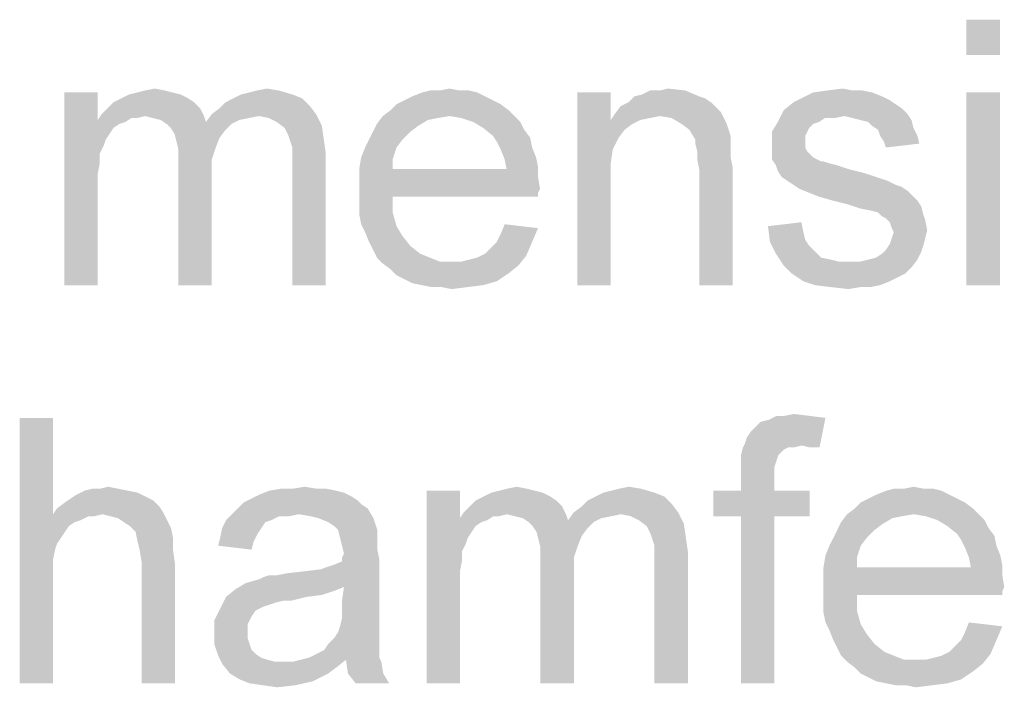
# Paper-space layout '61767N-2-A-2_1_1' of a CAD drawing. Header units: millimetres. Extents: x 0 to 594, y 1 to 420.
# Tile 176 of 222: x 490.38 to 495.95, y 53.08 to 56.85. Entities that reach past the tile are written whole.
import ezdxf

# ---------------------------------------------------------------- set-up
doc = ezdxf.new("R2010")
doc.units = ezdxf.units.MM
doc.header["$LTSCALE"] = 32.67
doc.layers.add('DETAIL', color=7, linetype='CONTINUOUS')

psp = doc.layouts.new('61767N-2-A-2_1_1')

# ---------------------------------------------------------------- linework, layer by layer
at = {"layer": 'DETAIL', "color": 2, "linetype": 'Continuous'}
for points in [[(495.9258, 56.8495), (495.7369, 56.6495), (495.7369, 56.8495)], [(495.7369, 56.6495), (495.9258, 56.8495), (495.9258, 56.6495)], [(491.2036, 56.4495), (491.0481, 56.4384), (491.0925, 56.4495)], [(491.0481, 56.4384), (491.2036, 56.4495), (491.2481, 56.4384)], [(491.0925, 56.4495), (491.1481, 56.4606), (491.2036, 56.4495)], [(491.6369, 56.4273), (491.6814, 56.4384), (491.8481, 56.4495)], [(491.6369, 56.4273), (491.8481, 56.4495), (491.9258, 56.4273)], [(491.8481, 56.4495), (491.6814, 56.4384), (491.7258, 56.4495)], [(491.7258, 56.4495), (491.7814, 56.4606), (491.8481, 56.4495)], [(492.8703, 56.4495), (492.9258, 56.4495), (492.6592, 56.4384)], [(492.7592, 56.4495), (492.8703, 56.4495), (492.6592, 56.4384)], [(492.7592, 56.4495), (492.6592, 56.4384), (492.7036, 56.4495)], [(492.6592, 56.4384), (492.9258, 56.4495), (492.9703, 56.4384)], [(492.7592, 56.4495), (492.8147, 56.4606), (492.8703, 56.4495)], [(493.8592, 56.4162), (493.9036, 56.4273), (494.1481, 56.4495)], [(493.8592, 56.4162), (494.1481, 56.4495), (494.2258, 56.4162)], [(494.0036, 56.4495), (494.1481, 56.4495), (493.9036, 56.4273)], [(494.0036, 56.4495), (493.9036, 56.4273), (493.9481, 56.4495)], [(494.0036, 56.4495), (494.0481, 56.4606), (494.1481, 56.4495)], [(495.0925, 56.4495), (495.1481, 56.4495), (494.8703, 56.4384)], [(495.0925, 56.4495), (494.8703, 56.4384), (494.9481, 56.4495)], [(494.8703, 56.4384), (495.1481, 56.4495), (495.2036, 56.4384)], [(494.9481, 56.4495), (495.0369, 56.4606), (495.0925, 56.4495)], [(490.8258, 56.4384), (490.8258, 56.2828), (490.6369, 55.3495)], [(490.8258, 56.4384), (490.6369, 55.3495), (490.6369, 56.4384)], [(491.3369, 56.4051), (490.9147, 56.3828), (490.9592, 56.4051)], [(490.9147, 56.3828), (491.3369, 56.4051), (491.3703, 56.3828)], [(491.2925, 56.4273), (490.9592, 56.4051), (491.0036, 56.4273)], [(490.9592, 56.4051), (491.2925, 56.4273), (491.3369, 56.4051)], [(491.2481, 56.4384), (491.0036, 56.4273), (491.0481, 56.4384)], [(491.0036, 56.4273), (491.2481, 56.4384), (491.2925, 56.4273)], [(491.9814, 56.4051), (491.5481, 56.3828), (491.5925, 56.4051)], [(491.5481, 56.3828), (491.9814, 56.4051), (492.0258, 56.3606)], [(491.9258, 56.4273), (491.5925, 56.4051), (491.6369, 56.4273)], [(491.5925, 56.4051), (491.9258, 56.4273), (491.9814, 56.4051)], [(493.0592, 56.3939), (492.5147, 56.3717), (492.5592, 56.3939)], [(492.5147, 56.3717), (493.0592, 56.3939), (493.1036, 56.3717)], [(493.0147, 56.4162), (492.5592, 56.3939), (492.6036, 56.4162)], [(492.5592, 56.3939), (493.0147, 56.4162), (493.0592, 56.3939)], [(492.9703, 56.4384), (492.6036, 56.4162), (492.6592, 56.4384)], [(492.6036, 56.4162), (492.9703, 56.4384), (493.0147, 56.4162)], [(493.7258, 56.4384), (493.7258, 56.2828), (493.5369, 55.3495)], [(493.7258, 56.4384), (493.5369, 55.3495), (493.5369, 56.4384)], [(494.2258, 56.4162), (494.2592, 56.4051), (493.8258, 56.3828)], [(494.2258, 56.4162), (493.8258, 56.3828), (493.8592, 56.4162)], [(493.8258, 56.3828), (494.2592, 56.4051), (494.2925, 56.3828)], [(495.3036, 56.3939), (494.7592, 56.3828), (494.8036, 56.4051)], [(494.7592, 56.3828), (495.3036, 56.3939), (495.3369, 56.3717)], [(495.2036, 56.4384), (495.2592, 56.4162), (494.8036, 56.4051)], [(495.2036, 56.4384), (494.8036, 56.4051), (494.8703, 56.4384)], [(494.8036, 56.4051), (495.2592, 56.4162), (495.3036, 56.3939)], [(495.9258, 56.4384), (495.7369, 55.3495), (495.7369, 56.4384)], [(495.7369, 55.3495), (495.9258, 56.4384), (495.9258, 55.3495)], [(491.4036, 56.3495), (490.8481, 56.3162), (490.8814, 56.3495)], [(491.0925, 56.3051), (490.8481, 56.3162), (491.4036, 56.3495)], [(491.3703, 56.3828), (490.8814, 56.3495), (490.9147, 56.3828)], [(490.8814, 56.3495), (491.3703, 56.3828), (491.4036, 56.3495)], [(491.0925, 56.3051), (491.4036, 56.3495), (491.4258, 56.3051)], [(491.4703, 56.3162), (491.5147, 56.3495), (492.0258, 56.3606)], [(491.4703, 56.3162), (492.0258, 56.3606), (492.0592, 56.3162)], [(492.0258, 56.3606), (491.5147, 56.3495), (491.5481, 56.3828)], [(493.1481, 56.3384), (492.4369, 56.3051), (492.4814, 56.3384)], [(492.8147, 56.3051), (492.4369, 56.3051), (493.1481, 56.3384)], [(493.1036, 56.3717), (492.4814, 56.3384), (492.5147, 56.3717)], [(492.4814, 56.3384), (493.1036, 56.3717), (493.1481, 56.3384)], [(492.8147, 56.3051), (493.1481, 56.3384), (493.1814, 56.3051)], [(494.3258, 56.3495), (493.7481, 56.3162), (493.7814, 56.3606)], [(494.3258, 56.3495), (494.3481, 56.3273), (493.7481, 56.3162)], [(494.2925, 56.3828), (493.7814, 56.3606), (493.8258, 56.3828)], [(493.7814, 56.3606), (494.2925, 56.3828), (494.3258, 56.3495)], [(495.0481, 56.3051), (494.6703, 56.2717), (494.7036, 56.3384)], [(495.3369, 56.3717), (494.7036, 56.3384), (494.7592, 56.3828)], [(495.3369, 56.3717), (495.3703, 56.3495), (494.7036, 56.3384)], [(494.7036, 56.3384), (495.3703, 56.3495), (495.4036, 56.3162)], [(494.7036, 56.3384), (495.4036, 56.3162), (495.0481, 56.3051)], [(490.8258, 56.2828), (490.8369, 56.0939), (490.6369, 55.3495)], [(491.0925, 56.3051), (490.8258, 56.2828), (490.8481, 56.3162)], [(491.0925, 56.3051), (491.0147, 56.2939), (490.8258, 56.2828)], [(490.8258, 56.2828), (491.0147, 56.2939), (490.9814, 56.2717)], [(490.8258, 56.2828), (490.9814, 56.2717), (490.9481, 56.2606)], [(490.8258, 56.2828), (490.9481, 56.2606), (490.9147, 56.2384)], [(490.8258, 56.2828), (490.9147, 56.2384), (490.8925, 56.2051)], [(490.8258, 56.2828), (490.8925, 56.2051), (490.8703, 56.1717)], [(490.8258, 56.2828), (490.8703, 56.1717), (490.8369, 56.0939)], [(491.0147, 56.2939), (491.0925, 56.3051), (491.0481, 56.2939)], [(491.4258, 56.3051), (491.1369, 56.2939), (491.0925, 56.3051)], [(491.1814, 56.2828), (491.1369, 56.2939), (491.4258, 56.3051)], [(491.1814, 56.2828), (491.4258, 56.3051), (491.4369, 56.2717)], [(491.4369, 56.2717), (491.2147, 56.2606), (491.1814, 56.2828)], [(491.7369, 56.3051), (491.4369, 56.2717), (491.4703, 56.3162)], [(491.7369, 56.3051), (491.6814, 56.2939), (491.4369, 56.2717)], [(491.6814, 56.2939), (491.6258, 56.2828), (491.4369, 56.2717)], [(491.4369, 56.2717), (491.6258, 56.2828), (491.5814, 56.2606)], [(491.4703, 56.3162), (492.0592, 56.3162), (491.7369, 56.3051)], [(491.7925, 56.2939), (491.7369, 56.3051), (492.0592, 56.3162)], [(491.8369, 56.2717), (491.7925, 56.2939), (492.0592, 56.3162)], [(491.8369, 56.2717), (492.0592, 56.3162), (492.0925, 56.2495)], [(492.8147, 56.3051), (492.7481, 56.2939), (492.4036, 56.2606)], [(492.8147, 56.3051), (492.4036, 56.2606), (492.4369, 56.3051)], [(492.7481, 56.2939), (492.6925, 56.2828), (492.4036, 56.2606)], [(492.4036, 56.2606), (492.6925, 56.2828), (492.6369, 56.2495)], [(493.1814, 56.3051), (492.8814, 56.2939), (492.8147, 56.3051)], [(492.9481, 56.2717), (492.8814, 56.2939), (493.1814, 56.3051)], [(492.9481, 56.2717), (493.1814, 56.3051), (493.2147, 56.2717)], [(493.7258, 56.2828), (493.7369, 56.1162), (493.5369, 55.3495)], [(494.0036, 56.3051), (493.7258, 56.2828), (493.7481, 56.3162)], [(494.0036, 56.3051), (493.9481, 56.2939), (493.7258, 56.2828)], [(493.7258, 56.2828), (493.9481, 56.2939), (493.8925, 56.2828)], [(493.7258, 56.2828), (493.8925, 56.2828), (493.8481, 56.2606)], [(493.7258, 56.2828), (493.8481, 56.2606), (493.8036, 56.2273)], [(493.7258, 56.2828), (493.8036, 56.2273), (493.7703, 56.1828)], [(493.7258, 56.2828), (493.7703, 56.1828), (493.7369, 56.1162)], [(494.0036, 56.3051), (493.7481, 56.3162), (494.3481, 56.3273)], [(494.0703, 56.2939), (494.0036, 56.3051), (494.3481, 56.3273)], [(494.1258, 56.2606), (494.0703, 56.2939), (494.3481, 56.3273)], [(494.1258, 56.2606), (494.3481, 56.3273), (494.3814, 56.2606)], [(495.0481, 56.3051), (494.9369, 56.2939), (494.6703, 56.2717)], [(494.6703, 56.2717), (494.9369, 56.2939), (494.9036, 56.2717)], [(494.9369, 56.2939), (495.0481, 56.3051), (494.9925, 56.2939)], [(495.0925, 56.2939), (495.0481, 56.3051), (495.4036, 56.3162)], [(495.1369, 56.2828), (495.0925, 56.2939), (495.4036, 56.3162)], [(495.1369, 56.2828), (495.4036, 56.3162), (495.4258, 56.2828)], [(495.4258, 56.2828), (495.1814, 56.2717), (495.1369, 56.2828)], [(495.2036, 56.2495), (495.1814, 56.2717), (495.4258, 56.2828)], [(495.2036, 56.2495), (495.4258, 56.2828), (495.4369, 56.2384)], [(491.5814, 56.2606), (491.2147, 56.2606), (491.4369, 56.2717)], [(491.5814, 56.2606), (491.2369, 56.2384), (491.2147, 56.2606)], [(491.2369, 56.2384), (491.5814, 56.2606), (491.5481, 56.2273)], [(491.5481, 56.2273), (491.2592, 56.2051), (491.2369, 56.2384)], [(491.2592, 56.2051), (491.5481, 56.2273), (491.5147, 56.1828)], [(492.0925, 56.2495), (491.8814, 56.2384), (491.8369, 56.2717)], [(491.9036, 56.1939), (491.8814, 56.2384), (492.0925, 56.2495)], [(491.9036, 56.1939), (492.0925, 56.2495), (492.1036, 56.1717)], [(492.6369, 56.2495), (492.3814, 56.2162), (492.4036, 56.2606)], [(492.3814, 56.2162), (492.6369, 56.2495), (492.5925, 56.2162)], [(493.2147, 56.2717), (493.0036, 56.2384), (492.9481, 56.2717)], [(493.0036, 56.2384), (493.2147, 56.2717), (493.2369, 56.2273)], [(493.2369, 56.2273), (493.0592, 56.1939), (493.0036, 56.2384)], [(493.0592, 56.1939), (493.2369, 56.2273), (493.2703, 56.1828)], [(494.3814, 56.2606), (494.1703, 56.2273), (494.1258, 56.2606)], [(494.1703, 56.2273), (494.3814, 56.2606), (494.4036, 56.1939)], [(494.4036, 56.1939), (494.2036, 56.1717), (494.1703, 56.2273)], [(494.9036, 56.2717), (494.8703, 56.2606), (494.6369, 56.2162)], [(494.9036, 56.2717), (494.6369, 56.2162), (494.6703, 56.2717)], [(494.8703, 56.2606), (494.8481, 56.2384), (494.6369, 56.2162)], [(494.6369, 56.2162), (494.8481, 56.2384), (494.8369, 56.2162)], [(495.4369, 56.2384), (495.2369, 56.2273), (495.2036, 56.2495)], [(495.2481, 56.1939), (495.2369, 56.2273), (495.4369, 56.2384)], [(495.2481, 56.1939), (495.4369, 56.2384), (495.4592, 56.1939)], [(490.8703, 56.1717), (490.8592, 56.1384), (490.8369, 56.0939)], [(491.5147, 56.1828), (491.2703, 56.1606), (491.2592, 56.2051)], [(491.2703, 56.1606), (491.5147, 56.1828), (491.4925, 56.1273)], [(492.1036, 56.1717), (491.9147, 56.1606), (491.9036, 56.1939)], [(491.9258, 56.1273), (491.9147, 56.1606), (492.1036, 56.1717)], [(491.9258, 56.1273), (492.1036, 56.1717), (492.1147, 56.0939)], [(492.5481, 56.1717), (492.3369, 56.1273), (492.3592, 56.1717)], [(492.3369, 56.1273), (492.5481, 56.1717), (492.5147, 56.1273)], [(492.5925, 56.2162), (492.3592, 56.1717), (492.3814, 56.2162)], [(492.3592, 56.1717), (492.5925, 56.2162), (492.5481, 56.1717)], [(493.2703, 56.1828), (493.0814, 56.1606), (493.0592, 56.1939)], [(493.0814, 56.1606), (493.2703, 56.1828), (493.2814, 56.1273)], [(494.2036, 56.1717), (494.4036, 56.1939), (494.4036, 56.1606)], [(494.4036, 56.1606), (494.2036, 56.1495), (494.2036, 56.1717)], [(494.8369, 56.2162), (494.8258, 56.1939), (494.6369, 56.1384)], [(494.8369, 56.2162), (494.6369, 56.1384), (494.6369, 56.2162)], [(494.8258, 56.1939), (494.8258, 56.1606), (494.6369, 56.1384)], [(495.4592, 56.1939), (495.2703, 56.1606), (495.2481, 56.1939)], [(495.2703, 56.1606), (495.4592, 56.1939), (495.4703, 56.1495)], [(491.4925, 56.1273), (491.2814, 56.1162), (491.2703, 56.1606)], [(491.2814, 56.1162), (491.4925, 56.1273), (491.4703, 56.0606)], [(491.4703, 56.0606), (491.2814, 56.0495), (491.2814, 56.1162)], [(492.1147, 56.0939), (491.9258, 56.0828), (491.9258, 56.1273)], [(492.5147, 56.1273), (492.3147, 56.0717), (492.3369, 56.1273)], [(492.3147, 56.0717), (492.5147, 56.1273), (492.4925, 56.0606)], [(493.2814, 56.1273), (493.1036, 56.1162), (493.0814, 56.1606)], [(493.1036, 56.1162), (493.2814, 56.1273), (493.3036, 56.0717)], [(493.3036, 56.0717), (493.1258, 56.0606), (493.1036, 56.1162)], [(493.7369, 56.1162), (493.7258, 56.0384), (493.5369, 55.3495)], [(494.2036, 56.1495), (494.4036, 56.1606), (494.4036, 56.1162)], [(494.4036, 56.1162), (494.2147, 56.1051), (494.2036, 56.1495)], [(494.2147, 56.1051), (494.4036, 56.1162), (494.4036, 56.0717)], [(494.6369, 56.1384), (494.8258, 56.1606), (494.8258, 56.1273)], [(494.8258, 56.1273), (494.6369, 56.1051), (494.6369, 56.1384)], [(494.6369, 56.1051), (494.8258, 56.1273), (494.8369, 56.1051)], [(495.4703, 56.1495), (495.2814, 56.1273), (495.2703, 56.1606)], [(490.8369, 56.0939), (490.8369, 56.0384), (490.6369, 55.3495)], [(491.2814, 56.0495), (491.4703, 56.0606), (491.4703, 55.9828)], [(491.9258, 56.0273), (491.9258, 56.0828), (492.1147, 56.0939)], [(491.9258, 55.3495), (491.9258, 56.0273), (492.1147, 56.0939)], [(491.9258, 55.3495), (492.1147, 56.0939), (492.1147, 55.3495)], [(492.4925, 56.0606), (492.3036, 56.0051), (492.3147, 56.0717)], [(492.3036, 56.0051), (492.4925, 56.0606), (492.4925, 56.0051)], [(493.1258, 56.0606), (493.3036, 56.0717), (493.3147, 56.0162)], [(493.3147, 56.0162), (493.1369, 56.0051), (493.1258, 56.0606)], [(494.4036, 56.0717), (494.2147, 56.0606), (494.2147, 56.1051)], [(494.2147, 56.0606), (494.4036, 56.0717), (494.4147, 56.0162)], [(494.4147, 56.0162), (494.2258, 56.0051), (494.2147, 56.0606)], [(494.8369, 56.1051), (494.8703, 56.0717), (494.6369, 56.0606)], [(494.8369, 56.1051), (494.6369, 56.0606), (494.6369, 56.1051)], [(494.6369, 56.0606), (494.8703, 56.0717), (494.9147, 56.0495)], [(494.9147, 56.0495), (494.6592, 56.0273), (494.6369, 56.0606)], [(490.8369, 56.0384), (490.8258, 55.9828), (490.6369, 55.3495)], [(491.4703, 55.9828), (491.2814, 55.3495), (491.2814, 56.0495)], [(493.1369, 56.0051), (493.3147, 55.9606), (492.3036, 55.9495)], [(492.4925, 56.0051), (493.1369, 56.0051), (492.3036, 55.9495)], [(492.4925, 56.0051), (492.3036, 55.9495), (492.3036, 56.0051)], [(493.1369, 56.0051), (493.3147, 56.0162), (493.3147, 55.9606)], [(493.7258, 56.0384), (493.7258, 55.9384), (493.5369, 55.3495)], [(494.2258, 55.3495), (494.2258, 56.0051), (494.4147, 56.0162)], [(494.2258, 55.3495), (494.4147, 56.0162), (494.4147, 55.3495)], [(494.9258, 56.0495), (494.9592, 56.0384), (494.6592, 56.0273)], [(494.9147, 56.0495), (494.9258, 56.0495), (494.6592, 56.0273)], [(494.6592, 56.0273), (494.9592, 56.0384), (495.0036, 56.0273)], [(495.0036, 56.0273), (494.6703, 55.9939), (494.6592, 56.0273)], [(495.0036, 56.0273), (495.0703, 56.0051), (494.6703, 55.9939)], [(494.6703, 55.9939), (495.0703, 56.0051), (495.1592, 55.9828)], [(490.8258, 55.9828), (490.8258, 55.9051), (490.6369, 55.3495)], [(491.2814, 55.3495), (491.4703, 55.9828), (491.4703, 55.3495)], [(492.3036, 55.9495), (493.3147, 55.9606), (493.3258, 55.8939)], [(493.3258, 55.8939), (492.3036, 55.8828), (492.3036, 55.9495)], [(495.1592, 55.9828), (494.6925, 55.9606), (494.6703, 55.9939)], [(494.6925, 55.9606), (495.1592, 55.9828), (495.2258, 55.9606)], [(495.2258, 55.9606), (494.7258, 55.9384), (494.6925, 55.9606)], [(494.7258, 55.9384), (495.2258, 55.9606), (495.2925, 55.9384)], [(490.6369, 55.3495), (490.8258, 55.9051), (490.8258, 55.3495)], [(492.3036, 55.8828), (493.3258, 55.8939), (493.3147, 55.8717)], [(493.5369, 55.3495), (493.7258, 55.9384), (493.7258, 55.3495)], [(495.2925, 55.9384), (494.7592, 55.9162), (494.7258, 55.9384)], [(494.7592, 55.9162), (495.2925, 55.9384), (495.3369, 55.9162)], [(495.3369, 55.9162), (494.7925, 55.8939), (494.7592, 55.9162)], [(495.3369, 55.9162), (495.3703, 55.9051), (494.7925, 55.8939)], [(494.7925, 55.8939), (495.3703, 55.9051), (495.4036, 55.8828)], [(495.4036, 55.8828), (494.8481, 55.8717), (494.7925, 55.8939)], [(492.3036, 55.8828), (493.3147, 55.8717), (492.4925, 55.8495)], [(492.4925, 55.8495), (492.3036, 55.8162), (492.3036, 55.8828)], [(492.3036, 55.8162), (492.4925, 55.8495), (492.4925, 55.7606)], [(492.4925, 55.8495), (493.3147, 55.8717), (493.3147, 55.8495)], [(494.9036, 55.8495), (494.8481, 55.8717), (495.4036, 55.8828)], [(494.9036, 55.8495), (495.4036, 55.8828), (495.4369, 55.8495)], [(495.4369, 55.8495), (494.9814, 55.8273), (494.9036, 55.8495)], [(494.9814, 55.8273), (495.4369, 55.8495), (495.4592, 55.8273)], [(492.4925, 55.7606), (492.3036, 55.7495), (492.3036, 55.8162)], [(495.4592, 55.8273), (495.0703, 55.8051), (494.9814, 55.8273)], [(495.0703, 55.8051), (495.4592, 55.8273), (495.4814, 55.7939)], [(495.4814, 55.7939), (495.1369, 55.7828), (495.0703, 55.8051)], [(495.1925, 55.7717), (495.1369, 55.7828), (495.4814, 55.7939)], [(495.2369, 55.7606), (495.1925, 55.7717), (495.4814, 55.7939)], [(495.2369, 55.7606), (495.4814, 55.7939), (495.4925, 55.7495)], [(492.3147, 55.6939), (492.3036, 55.7495), (492.4925, 55.7606)], [(492.3147, 55.6939), (492.4925, 55.7606), (492.5147, 55.6828)], [(495.4925, 55.7495), (495.2592, 55.7384), (495.2369, 55.7606)], [(495.2814, 55.7273), (495.2592, 55.7384), (495.4925, 55.7495)], [(495.2814, 55.7273), (495.4925, 55.7495), (495.5036, 55.7162)], [(495.5036, 55.7162), (495.3036, 55.7051), (495.2814, 55.7273)], [(492.5147, 55.6828), (492.3369, 55.6495), (492.3147, 55.6939)], [(492.3369, 55.6495), (492.5147, 55.6828), (492.5481, 55.6273)], [(493.0814, 55.5939), (493.1036, 55.6384), (493.3147, 55.6717)], [(493.0814, 55.5939), (493.3147, 55.6717), (493.2814, 55.5939)], [(493.3147, 55.6717), (493.1036, 55.6384), (493.1258, 55.6939)], [(494.6147, 55.6828), (494.8036, 55.7051), (494.8147, 55.6495)], [(494.8147, 55.6495), (494.6258, 55.5939), (494.6147, 55.6828)], [(495.3147, 55.6717), (495.3036, 55.7051), (495.5036, 55.7162)], [(495.3147, 55.6717), (495.5036, 55.7162), (495.5147, 55.6606)], [(495.5147, 55.6606), (495.3258, 55.6495), (495.3147, 55.6717)], [(492.5481, 55.6273), (492.3592, 55.5939), (492.3369, 55.6495)], [(492.3592, 55.5939), (492.5481, 55.6273), (492.5925, 55.5717)], [(494.8147, 55.6495), (494.8258, 55.6051), (494.6258, 55.5939)], [(495.5036, 55.6162), (495.3036, 55.5828), (495.3147, 55.6162)], [(495.3036, 55.5828), (495.5036, 55.6162), (495.4925, 55.5717)], [(495.3147, 55.6162), (495.3258, 55.6495), (495.5147, 55.6606)], [(495.3147, 55.6162), (495.5147, 55.6606), (495.5036, 55.6162)], [(492.5925, 55.5717), (492.3814, 55.5495), (492.3592, 55.5939)], [(492.3814, 55.5495), (492.5925, 55.5717), (492.6481, 55.5273)], [(493.0147, 55.5273), (493.0481, 55.5606), (493.2814, 55.5939)], [(493.0147, 55.5273), (493.2814, 55.5939), (493.2481, 55.5162)], [(493.2814, 55.5939), (493.0481, 55.5606), (493.0814, 55.5939)], [(494.6258, 55.5939), (494.8258, 55.6051), (494.8481, 55.5717)], [(494.8481, 55.5717), (494.6592, 55.5273), (494.6258, 55.5939)], [(494.8481, 55.5717), (494.8814, 55.5384), (494.6592, 55.5273)], [(495.4925, 55.5717), (495.2814, 55.5495), (495.3036, 55.5828)], [(495.2814, 55.5495), (495.4925, 55.5717), (495.4814, 55.5384)], [(492.6481, 55.5273), (492.4036, 55.5051), (492.3814, 55.5495)], [(492.4036, 55.5051), (492.6481, 55.5273), (492.7036, 55.5051)], [(492.7036, 55.5051), (492.4369, 55.4717), (492.4036, 55.5051)], [(492.7036, 55.5051), (492.7592, 55.4828), (492.4369, 55.4717)], [(492.8814, 55.4828), (492.9258, 55.4939), (493.2481, 55.5162)], [(492.8814, 55.4828), (493.2481, 55.5162), (493.2036, 55.4606)], [(492.9258, 55.4939), (492.9703, 55.5051), (493.2481, 55.5162)], [(493.2481, 55.5162), (492.9703, 55.5051), (493.0147, 55.5273)], [(494.6592, 55.5273), (494.8814, 55.5384), (494.9147, 55.5051)], [(494.9147, 55.5051), (494.7036, 55.4606), (494.6592, 55.5273)], [(494.9147, 55.5051), (494.9703, 55.4939), (494.7036, 55.4606)], [(495.1814, 55.4939), (495.2258, 55.5051), (495.4814, 55.5384)], [(495.1814, 55.4939), (495.4814, 55.5384), (495.4592, 55.4939)], [(495.2258, 55.5051), (495.2592, 55.5273), (495.4814, 55.5384)], [(495.4814, 55.5384), (495.2592, 55.5273), (495.2814, 55.5495)], [(492.8258, 55.4828), (492.8814, 55.4828), (492.4369, 55.4717)], [(492.7592, 55.4828), (492.8258, 55.4828), (492.4369, 55.4717)], [(493.2036, 55.4606), (492.4369, 55.4717), (492.8814, 55.4828)], [(493.2036, 55.4606), (492.4814, 55.4384), (492.4369, 55.4717)], [(492.4814, 55.4384), (493.2036, 55.4606), (493.1481, 55.4162)], [(494.9703, 55.4939), (495.0147, 55.4828), (494.7036, 55.4606)], [(494.7036, 55.4606), (495.1369, 55.4828), (495.4592, 55.4939)], [(494.7036, 55.4606), (495.4592, 55.4939), (495.4258, 55.4495)], [(495.0703, 55.4828), (495.1369, 55.4828), (494.7036, 55.4606)], [(495.0147, 55.4828), (495.0703, 55.4828), (494.7036, 55.4606)], [(495.4258, 55.4495), (494.7481, 55.4162), (494.7036, 55.4606)], [(494.7481, 55.4162), (495.4258, 55.4495), (495.3925, 55.4162)], [(495.4592, 55.4939), (495.1369, 55.4828), (495.1814, 55.4939)], [(493.1481, 55.4162), (492.5147, 55.4051), (492.4814, 55.4384)], [(492.5592, 55.3828), (492.5147, 55.4051), (493.1481, 55.4162)], [(492.5592, 55.3828), (493.1481, 55.4162), (493.0814, 55.3717)], [(495.3925, 55.4162), (494.8147, 55.3717), (494.7481, 55.4162)], [(495.3925, 55.4162), (495.3481, 55.3939), (494.8147, 55.3717)], [(494.8147, 55.3717), (495.3481, 55.3939), (495.3036, 55.3717)], [(493.0814, 55.3717), (492.6036, 55.3606), (492.5592, 55.3828)], [(492.6592, 55.3495), (492.6036, 55.3606), (493.0814, 55.3717)], [(492.6592, 55.3495), (493.0814, 55.3717), (493.0036, 55.3495)], [(493.0036, 55.3495), (492.7147, 55.3384), (492.6592, 55.3495)], [(492.7703, 55.3384), (492.7147, 55.3384), (493.0036, 55.3495)], [(492.7703, 55.3384), (493.0036, 55.3495), (492.9147, 55.3384)], [(492.9147, 55.3384), (492.8258, 55.3273), (492.7703, 55.3384)], [(495.3036, 55.3717), (494.8814, 55.3495), (494.8147, 55.3717)], [(494.8814, 55.3495), (495.3036, 55.3717), (495.2481, 55.3495)], [(495.2481, 55.3495), (494.9703, 55.3384), (494.8814, 55.3495)], [(495.1369, 55.3384), (494.9703, 55.3384), (495.2481, 55.3495)], [(495.1369, 55.3384), (495.0703, 55.3273), (494.9703, 55.3384)], [(495.1369, 55.3384), (495.2481, 55.3495), (495.1925, 55.3384)], [(494.8507, 54.6106), (494.9396, 54.5995), (494.6174, 54.5884)], [(494.7063, 54.6106), (494.8507, 54.6106), (494.6174, 54.5884)], [(494.7063, 54.6106), (494.6174, 54.5884), (494.6618, 54.6106)], [(494.7063, 54.6106), (494.7618, 54.6217), (494.8507, 54.6106)], [(490.5729, 54.5995), (490.5729, 54.0551), (490.3841, 53.0995)], [(490.5729, 54.5995), (490.3841, 53.0995), (490.3841, 54.5995)], [(494.4841, 54.4551), (494.4952, 54.4884), (494.9396, 54.5995)], [(494.8063, 54.4439), (494.4841, 54.4551), (494.9396, 54.5995)], [(494.4952, 54.4884), (494.5174, 54.5217), (494.9396, 54.5995)], [(494.5174, 54.5217), (494.5396, 54.5439), (494.9396, 54.5995)], [(494.5396, 54.5439), (494.5729, 54.5773), (494.9396, 54.5995)], [(494.5729, 54.5773), (494.6174, 54.5884), (494.9396, 54.5995)], [(494.8507, 54.4328), (494.8063, 54.4439), (494.9396, 54.5995)], [(494.8507, 54.4328), (494.9396, 54.5995), (494.9063, 54.4328)], [(494.8063, 54.4439), (494.4729, 54.4328), (494.4841, 54.4551)], [(494.7285, 54.4328), (494.4729, 54.4328), (494.8063, 54.4439)], [(494.7285, 54.4328), (494.8063, 54.4439), (494.7618, 54.4328)], [(494.7285, 54.4328), (494.7063, 54.4217), (494.4618, 54.3884)], [(494.7285, 54.4328), (494.4618, 54.3884), (494.4729, 54.4328)], [(494.7063, 54.4217), (494.6841, 54.3995), (494.4618, 54.3884)], [(494.4618, 54.3884), (494.6841, 54.3995), (494.6729, 54.3884)], [(494.6729, 54.3884), (494.6618, 54.3551), (494.4618, 54.3439)], [(494.6729, 54.3884), (494.4618, 54.3439), (494.4618, 54.3884)], [(494.4618, 54.3439), (494.6618, 54.3551), (494.6507, 54.3217)], [(494.6507, 54.3217), (494.4618, 54.2995), (494.4618, 54.3439)], [(494.4618, 54.2995), (494.6507, 54.3217), (494.6507, 54.2773)], [(494.6507, 54.2773), (494.4618, 54.1884), (494.4618, 54.2995)], [(494.4618, 54.1884), (494.6507, 54.2773), (494.6507, 54.1884)], [(491.0952, 54.1551), (490.6729, 54.1439), (490.7063, 54.1662)], [(490.9952, 54.1884), (491.0507, 54.1773), (490.7063, 54.1662)], [(490.9952, 54.1884), (490.7063, 54.1662), (490.7507, 54.1884)], [(490.7063, 54.1662), (491.0507, 54.1773), (491.0952, 54.1551)], [(490.8396, 54.1995), (490.9396, 54.1995), (490.7507, 54.1884)], [(490.8396, 54.1995), (490.7507, 54.1884), (490.7952, 54.1995)], [(490.7507, 54.1884), (490.9396, 54.1995), (490.9952, 54.1884)], [(490.8396, 54.1995), (490.8841, 54.2106), (490.9396, 54.1995)], [(492.2618, 54.1551), (491.6952, 54.1439), (491.7396, 54.1662)], [(492.1729, 54.1884), (492.2174, 54.1773), (491.7396, 54.1662)], [(492.1729, 54.1884), (491.7396, 54.1662), (491.7952, 54.1884)], [(491.7396, 54.1662), (492.2174, 54.1773), (492.2618, 54.1551)], [(492.0618, 54.1995), (492.1174, 54.1995), (491.7952, 54.1884)], [(491.9285, 54.1995), (492.0618, 54.1995), (491.7952, 54.1884)], [(491.9285, 54.1995), (491.7952, 54.1884), (491.8618, 54.1995)], [(491.7952, 54.1884), (492.1174, 54.1995), (492.1729, 54.1884)], [(491.9285, 54.1995), (491.9952, 54.2106), (492.0618, 54.1995)], [(492.8729, 54.1884), (492.8729, 54.0328), (492.6841, 53.0995)], [(492.8729, 54.1884), (492.6841, 53.0995), (492.6841, 54.1884)], [(493.3396, 54.1773), (493.0063, 54.1551), (493.0507, 54.1773)], [(493.0063, 54.1551), (493.3396, 54.1773), (493.3841, 54.1551)], [(493.2952, 54.1884), (493.0507, 54.1773), (493.0952, 54.1884)], [(493.0507, 54.1773), (493.2952, 54.1884), (493.3396, 54.1773)], [(493.2507, 54.1995), (493.0952, 54.1884), (493.1396, 54.1995)], [(493.0952, 54.1884), (493.2507, 54.1995), (493.2952, 54.1884)], [(493.1396, 54.1995), (493.1952, 54.2106), (493.2507, 54.1995)], [(493.9729, 54.1773), (493.6396, 54.1551), (493.6841, 54.1773)], [(493.6396, 54.1551), (493.9729, 54.1773), (494.0285, 54.1551)], [(493.6841, 54.1773), (493.7285, 54.1884), (493.8952, 54.1995)], [(493.6841, 54.1773), (493.8952, 54.1995), (493.9729, 54.1773)], [(493.8952, 54.1995), (493.7285, 54.1884), (493.7729, 54.1995)], [(493.7729, 54.1995), (493.8285, 54.2106), (493.8952, 54.1995)], [(494.6507, 54.1884), (494.8507, 54.1884), (494.3063, 54.0439)], [(494.4618, 54.1884), (494.6507, 54.1884), (494.3063, 54.0439)], [(494.4618, 54.1884), (494.3063, 54.0439), (494.3063, 54.1884)], [(494.4618, 54.0439), (494.3063, 54.0439), (494.8507, 54.1884)], [(494.6507, 54.0439), (494.4618, 54.0439), (494.8507, 54.1884)], [(494.6507, 54.0439), (494.8507, 54.1884), (494.8507, 54.0439)], [(495.6396, 54.1662), (495.1841, 54.1439), (495.2285, 54.1662)], [(495.1841, 54.1439), (495.6396, 54.1662), (495.6841, 54.1439)], [(495.5952, 54.1884), (495.2285, 54.1662), (495.2841, 54.1884)], [(495.2285, 54.1662), (495.5952, 54.1884), (495.6396, 54.1662)], [(495.4952, 54.1995), (495.5507, 54.1995), (495.2841, 54.1884)], [(495.3841, 54.1995), (495.4952, 54.1995), (495.2841, 54.1884)], [(495.3841, 54.1995), (495.2841, 54.1884), (495.3285, 54.1995)], [(495.2841, 54.1884), (495.5507, 54.1995), (495.5952, 54.1884)], [(495.3841, 54.1995), (495.4396, 54.2106), (495.4952, 54.1995)], [(491.1729, 54.0995), (490.5952, 54.0884), (490.6396, 54.1217)], [(491.1396, 54.1328), (490.6396, 54.1217), (490.6729, 54.1439)], [(490.6396, 54.1217), (491.1396, 54.1328), (491.1729, 54.0995)], [(490.6729, 54.1439), (491.0952, 54.1551), (491.1396, 54.1328)], [(492.3174, 54.1106), (491.6174, 54.0884), (491.6507, 54.1217)], [(491.6174, 54.0884), (492.3174, 54.1106), (492.3507, 54.0884)], [(492.2952, 54.1328), (491.6507, 54.1217), (491.6952, 54.1439)], [(491.6507, 54.1217), (492.2952, 54.1328), (492.3174, 54.1106)], [(491.6952, 54.1439), (492.2618, 54.1551), (492.2952, 54.1328)], [(493.4174, 54.1328), (492.9285, 54.0995), (492.9618, 54.1328)], [(492.9285, 54.0995), (493.4174, 54.1328), (493.4507, 54.0995)], [(493.3841, 54.1551), (492.9618, 54.1328), (493.0063, 54.1551)], [(492.9618, 54.1328), (493.3841, 54.1551), (493.4174, 54.1328)], [(493.5174, 54.0662), (493.5618, 54.0995), (494.0729, 54.1106)], [(493.5174, 54.0662), (494.0729, 54.1106), (494.1063, 54.0662)], [(494.0729, 54.1106), (493.5618, 54.0995), (493.5952, 54.1328)], [(494.0285, 54.1551), (493.5952, 54.1328), (493.6396, 54.1551)], [(493.5952, 54.1328), (494.0285, 54.1551), (494.0729, 54.1106)], [(495.7285, 54.1217), (495.1063, 54.0884), (495.1396, 54.1217)], [(495.1063, 54.0884), (495.7285, 54.1217), (495.7729, 54.0884)], [(495.6841, 54.1439), (495.1396, 54.1217), (495.1841, 54.1439)], [(495.1396, 54.1217), (495.6841, 54.1439), (495.7285, 54.1217)], [(490.5729, 54.0551), (490.5841, 53.8551), (490.3841, 53.0995)], [(491.1952, 54.0662), (490.5729, 54.0551), (490.5952, 54.0884)], [(490.8507, 54.0551), (490.5729, 54.0551), (491.1952, 54.0662)], [(490.5729, 54.0551), (490.8507, 54.0551), (490.7729, 54.0439)], [(490.5729, 54.0551), (490.7729, 54.0439), (490.6952, 54.0106)], [(490.5729, 54.0551), (490.6952, 54.0106), (490.6618, 53.9884)], [(490.5729, 54.0551), (490.6618, 53.9884), (490.5952, 53.8884)], [(490.5729, 54.0551), (490.5952, 53.8884), (490.5841, 53.8551)], [(490.5952, 54.0884), (491.1729, 54.0995), (491.1952, 54.0662)], [(490.7729, 54.0439), (490.8507, 54.0551), (490.8063, 54.0439)], [(490.8952, 54.0439), (490.8507, 54.0551), (491.1952, 54.0662)], [(490.9396, 54.0328), (490.8952, 54.0439), (491.1952, 54.0662)], [(490.9396, 54.0328), (491.1952, 54.0662), (491.2174, 54.0217)], [(491.9618, 54.0551), (491.8507, 54.0439), (491.5507, 54.0217)], [(491.9618, 54.0551), (491.5507, 54.0217), (491.5841, 54.0551)], [(492.3507, 54.0884), (491.5841, 54.0551), (491.6174, 54.0884)], [(491.9618, 54.0551), (491.5841, 54.0551), (492.3507, 54.0884)], [(491.8507, 54.0439), (491.9618, 54.0551), (491.9063, 54.0439)], [(492.0285, 54.0439), (491.9618, 54.0551), (492.3507, 54.0884)], [(492.0729, 54.0328), (492.0285, 54.0439), (492.3507, 54.0884)], [(492.0729, 54.0328), (492.3507, 54.0884), (492.3841, 54.0328)], [(493.1396, 54.0551), (492.8729, 54.0328), (492.8952, 54.0662)], [(493.1396, 54.0551), (493.0618, 54.0439), (492.8729, 54.0328)], [(493.4507, 54.0995), (492.8952, 54.0662), (492.9285, 54.0995)], [(493.1396, 54.0551), (492.8952, 54.0662), (493.4507, 54.0995)], [(493.0618, 54.0439), (493.1396, 54.0551), (493.0952, 54.0439)], [(493.1396, 54.0551), (493.4507, 54.0995), (493.4729, 54.0551)], [(493.4729, 54.0551), (493.1841, 54.0439), (493.1396, 54.0551)], [(493.2285, 54.0328), (493.1841, 54.0439), (493.4729, 54.0551)], [(493.2285, 54.0328), (493.4729, 54.0551), (493.4841, 54.0217)], [(493.7841, 54.0551), (493.4841, 54.0217), (493.5174, 54.0662)], [(493.7841, 54.0551), (493.7285, 54.0439), (493.4841, 54.0217)], [(493.5174, 54.0662), (494.1063, 54.0662), (493.7841, 54.0551)], [(493.8396, 54.0439), (493.7841, 54.0551), (494.1063, 54.0662)], [(493.8841, 54.0217), (493.8396, 54.0439), (494.1063, 54.0662)], [(493.8841, 54.0217), (494.1063, 54.0662), (494.1396, 53.9995)], [(495.4396, 54.0551), (495.3729, 54.0439), (495.0285, 54.0106)], [(495.4396, 54.0551), (495.0285, 54.0106), (495.0618, 54.0551)], [(495.7729, 54.0884), (495.0618, 54.0551), (495.1063, 54.0884)], [(495.4396, 54.0551), (495.0618, 54.0551), (495.7729, 54.0884)], [(495.4396, 54.0551), (495.7729, 54.0884), (495.8063, 54.0551)], [(495.8063, 54.0551), (495.5063, 54.0439), (495.4396, 54.0551)], [(495.5729, 54.0217), (495.5063, 54.0439), (495.8063, 54.0551)], [(495.5729, 54.0217), (495.8063, 54.0551), (495.8396, 54.0217)], [(490.7729, 54.0439), (490.7285, 54.0217), (490.6952, 54.0106)], [(491.2174, 54.0217), (490.9729, 54.0106), (490.9396, 54.0328)], [(491.0063, 53.9884), (490.9729, 54.0106), (491.2174, 54.0217)], [(491.0063, 53.9884), (491.2174, 54.0217), (491.2396, 53.9773)], [(491.8063, 54.0217), (491.7729, 54.0106), (491.5285, 53.9773)], [(491.8063, 54.0217), (491.5285, 53.9773), (491.5507, 54.0217)], [(491.5285, 53.9773), (491.7729, 54.0106), (491.7507, 53.9773)], [(491.5507, 54.0217), (491.8507, 54.0439), (491.8063, 54.0217)], [(492.3841, 54.0328), (492.1285, 54.0106), (492.0729, 54.0328)], [(492.1618, 53.9884), (492.1285, 54.0106), (492.3841, 54.0328)], [(492.1841, 53.9662), (492.1618, 53.9884), (492.3841, 54.0328)], [(492.1841, 53.9662), (492.3841, 54.0328), (492.4063, 53.9662)], [(492.8729, 54.0328), (492.8841, 53.8439), (492.6841, 53.0995)], [(492.8729, 54.0328), (493.0618, 54.0439), (493.0285, 54.0217)], [(492.8729, 54.0328), (493.0285, 54.0217), (492.9952, 54.0106)], [(492.8729, 54.0328), (492.9952, 54.0106), (492.9618, 53.9884)], [(492.8729, 54.0328), (492.9618, 53.9884), (492.9396, 53.9551)], [(492.8729, 54.0328), (492.9396, 53.9551), (492.9174, 53.9217)], [(492.8729, 54.0328), (492.9174, 53.9217), (492.8841, 53.8439)], [(493.4841, 54.0217), (493.2618, 54.0106), (493.2285, 54.0328)], [(493.6285, 54.0106), (493.2618, 54.0106), (493.4841, 54.0217)], [(493.6285, 54.0106), (493.2841, 53.9884), (493.2618, 54.0106)], [(493.2841, 53.9884), (493.6285, 54.0106), (493.5952, 53.9773)], [(493.7285, 54.0439), (493.6729, 54.0328), (493.4841, 54.0217)], [(493.4841, 54.0217), (493.6729, 54.0328), (493.6285, 54.0106)], [(494.1396, 53.9995), (493.9285, 53.9884), (493.8841, 54.0217)], [(493.9507, 53.9439), (493.9285, 53.9884), (494.1396, 53.9995)], [(493.9507, 53.9439), (494.1396, 53.9995), (494.1507, 53.9217)], [(494.6507, 54.0439), (494.4618, 53.0995), (494.4618, 54.0439)], [(494.4618, 53.0995), (494.6507, 54.0439), (494.6507, 53.0995)], [(495.2618, 53.9995), (495.0063, 53.9662), (495.0285, 54.0106)], [(495.0063, 53.9662), (495.2618, 53.9995), (495.2174, 53.9662)], [(495.3729, 54.0439), (495.3174, 54.0328), (495.0285, 54.0106)], [(495.0285, 54.0106), (495.3174, 54.0328), (495.2618, 53.9995)], [(495.8396, 54.0217), (495.6285, 53.9884), (495.5729, 54.0217)], [(495.6285, 53.9884), (495.8396, 54.0217), (495.8618, 53.9773)], [(490.6618, 53.9884), (490.6174, 53.9217), (490.5952, 53.8884)], [(490.6618, 53.9884), (490.6396, 53.9551), (490.6174, 53.9217)], [(491.2396, 53.9773), (491.0396, 53.9551), (491.0063, 53.9884)], [(491.0396, 53.9551), (491.2396, 53.9773), (491.2507, 53.9217)], [(491.2507, 53.9217), (491.0507, 53.8995), (491.0396, 53.9551)], [(491.7507, 53.9773), (491.7285, 53.9439), (491.5174, 53.9217)], [(491.7507, 53.9773), (491.5174, 53.9217), (491.5285, 53.9773)], [(491.5174, 53.9217), (491.7285, 53.9439), (491.7063, 53.8995)], [(492.4063, 53.9662), (492.1952, 53.9217), (492.1841, 53.9662)], [(492.4063, 53.9662), (492.4063, 53.9328), (492.1952, 53.9217)], [(493.5952, 53.9773), (493.3063, 53.9551), (493.2841, 53.9884)], [(493.3063, 53.9551), (493.5952, 53.9773), (493.5618, 53.9328)], [(493.5618, 53.9328), (493.3174, 53.9106), (493.3063, 53.9551)], [(494.1507, 53.9217), (493.9618, 53.9106), (493.9507, 53.9439)], [(495.2174, 53.9662), (494.9841, 53.9217), (495.0063, 53.9662)], [(494.9841, 53.9217), (495.2174, 53.9662), (495.1729, 53.9217)], [(495.8618, 53.9773), (495.6841, 53.9439), (495.6285, 53.9884)], [(495.6841, 53.9439), (495.8618, 53.9773), (495.8952, 53.9328)], [(495.8952, 53.9328), (495.7063, 53.9106), (495.6841, 53.9439)], [(491.0618, 53.8551), (491.0507, 53.8995), (491.2507, 53.9217)], [(491.0618, 53.8551), (491.2507, 53.9217), (491.2507, 53.8551)], [(491.7063, 53.8995), (491.5063, 53.8773), (491.5174, 53.9217)], [(491.5063, 53.8773), (491.7063, 53.8995), (491.6952, 53.8551)], [(492.1952, 53.9217), (492.4063, 53.9328), (492.4063, 53.8995)], [(492.4063, 53.8995), (492.2063, 53.8773), (492.1952, 53.9217)], [(492.2063, 53.8773), (492.4063, 53.8995), (492.4063, 53.8551)], [(492.9174, 53.9217), (492.9063, 53.8884), (492.8841, 53.8439)], [(493.3174, 53.9106), (493.5618, 53.9328), (493.5396, 53.8773)], [(493.5396, 53.8773), (493.3285, 53.8662), (493.3174, 53.9106)], [(493.9729, 53.8773), (493.9618, 53.9106), (494.1507, 53.9217)], [(493.9729, 53.8773), (494.1507, 53.9217), (494.1618, 53.8439)], [(495.1729, 53.9217), (494.9618, 53.8773), (494.9841, 53.9217)], [(494.9618, 53.8773), (495.1729, 53.9217), (495.1396, 53.8773)], [(495.7063, 53.9106), (495.8952, 53.9328), (495.9063, 53.8773)], [(495.9063, 53.8773), (495.7285, 53.8662), (495.7063, 53.9106)], [(490.5841, 53.8551), (490.5729, 53.7995), (490.3841, 53.0995)], [(491.2507, 53.8551), (491.0729, 53.7884), (491.0618, 53.8551)], [(491.0729, 53.7884), (491.2507, 53.8551), (491.2618, 53.7773)], [(492.4063, 53.8551), (492.2174, 53.8328), (492.2063, 53.8773)], [(492.2063, 53.8106), (492.2174, 53.8328), (492.4063, 53.8551)], [(492.2063, 53.8106), (492.4063, 53.8551), (492.4174, 53.7995)], [(492.8841, 53.8439), (492.8841, 53.7884), (492.6841, 53.0995)], [(493.3285, 53.8662), (493.5396, 53.8773), (493.5174, 53.8106)], [(493.5174, 53.8106), (493.3285, 53.7995), (493.3285, 53.8662)], [(494.1618, 53.8439), (493.9729, 53.8328), (493.9729, 53.8773)], [(493.9729, 53.7773), (493.9729, 53.8328), (494.1618, 53.8439)], [(493.9729, 53.0995), (493.9729, 53.7773), (494.1618, 53.8439)], [(493.9729, 53.0995), (494.1618, 53.8439), (494.1618, 53.0995)], [(495.1396, 53.8773), (494.9396, 53.8217), (494.9618, 53.8773)], [(494.9396, 53.8217), (495.1396, 53.8773), (495.1174, 53.8106)], [(495.7285, 53.8662), (495.9063, 53.8773), (495.9285, 53.8217)], [(495.9285, 53.8217), (495.7507, 53.8106), (495.7285, 53.8662)], [(490.5729, 53.7995), (490.5729, 53.7551), (490.3841, 53.0995)], [(491.2618, 53.7773), (491.0729, 53.0995), (491.0729, 53.7884)], [(491.0729, 53.0995), (491.2618, 53.7773), (491.2618, 53.0995)], [(491.6618, 53.6662), (492.0841, 53.7439), (492.4174, 53.7995)], [(492.2174, 53.6439), (491.6618, 53.6662), (492.4174, 53.7995)], [(492.0841, 53.7439), (492.1507, 53.7662), (492.4174, 53.7995)], [(492.1507, 53.7662), (492.2063, 53.7884), (492.4174, 53.7995)], [(492.4174, 53.7995), (492.2063, 53.7884), (492.2063, 53.8106)], [(492.2063, 53.5662), (492.2174, 53.6439), (492.4174, 53.7995)], [(492.2063, 53.5662), (492.4174, 53.7995), (492.4174, 53.5551)], [(492.8841, 53.7884), (492.8729, 53.7328), (492.6841, 53.0995)], [(493.3285, 53.7995), (493.5174, 53.8106), (493.5174, 53.7328)], [(493.5174, 53.7328), (493.3285, 53.0995), (493.3285, 53.7995)], [(495.1174, 53.8106), (494.9285, 53.7551), (494.9396, 53.8217)], [(494.9285, 53.7551), (495.1174, 53.8106), (495.1174, 53.7551)], [(495.7507, 53.8106), (495.9285, 53.8217), (495.9396, 53.7662)], [(495.9396, 53.7662), (495.7618, 53.7551), (495.7507, 53.8106)], [(490.5729, 53.7551), (490.5729, 53.6884), (490.3841, 53.0995)], [(491.6618, 53.6662), (491.7396, 53.6884), (492.0841, 53.7439)], [(491.7396, 53.6884), (491.7618, 53.6995), (492.0841, 53.7439)], [(491.7618, 53.6995), (491.8396, 53.7106), (492.0841, 53.7439)], [(491.8396, 53.7106), (491.9952, 53.7328), (492.0841, 53.7439)], [(491.8396, 53.7106), (491.8952, 53.7217), (491.9952, 53.7328)], [(492.8729, 53.7328), (492.8729, 53.6551), (492.6841, 53.0995)], [(493.3285, 53.0995), (493.5174, 53.7328), (493.5174, 53.0995)], [(495.7618, 53.7551), (495.9396, 53.7106), (494.9285, 53.6995)], [(495.1174, 53.7551), (495.7618, 53.7551), (494.9285, 53.6995)], [(495.1174, 53.7551), (494.9285, 53.6995), (494.9285, 53.7551)], [(495.7618, 53.7551), (495.9396, 53.7662), (495.9396, 53.7106)], [(490.3841, 53.0995), (490.5729, 53.6884), (490.5729, 53.0995)], [(492.2174, 53.6439), (491.6063, 53.6328), (491.6618, 53.6662)], [(491.8396, 53.7106), (491.7618, 53.6995), (491.7952, 53.7106)], [(494.9285, 53.6995), (495.9396, 53.7106), (495.9507, 53.6439)], [(495.9507, 53.6439), (494.9285, 53.6328), (494.9285, 53.6995)], [(492.1618, 53.6217), (491.5507, 53.5884), (491.6063, 53.6328)], [(492.1618, 53.6217), (492.0952, 53.5995), (491.5507, 53.5884)], [(491.6063, 53.6328), (492.2174, 53.6439), (492.1618, 53.6217)], [(492.6841, 53.0995), (492.8729, 53.6551), (492.8729, 53.0995)], [(494.9285, 53.6328), (495.9507, 53.6439), (495.9396, 53.6217)], [(494.9285, 53.6328), (495.9396, 53.6217), (495.1174, 53.5995)], [(495.1174, 53.5995), (494.9285, 53.5662), (494.9285, 53.6328)], [(495.1174, 53.5995), (495.9396, 53.6217), (495.9396, 53.5995)], [(492.0063, 53.5884), (491.8729, 53.5662), (491.5174, 53.5217)], [(492.0063, 53.5884), (491.5174, 53.5217), (491.5507, 53.5884)], [(491.8729, 53.5662), (491.8285, 53.5551), (491.5174, 53.5217)], [(491.8285, 53.5551), (491.7952, 53.5439), (491.5174, 53.5217)], [(491.5507, 53.5884), (492.0952, 53.5995), (492.0063, 53.5884)], [(491.8729, 53.5662), (492.0063, 53.5884), (491.9174, 53.5662)], [(492.4174, 53.5551), (492.2063, 53.5106), (492.2063, 53.5662)], [(492.2063, 53.5106), (492.4174, 53.5551), (492.4174, 53.4884)], [(494.9285, 53.5662), (495.1174, 53.5995), (495.1174, 53.5106)], [(495.1174, 53.5106), (494.9285, 53.4995), (494.9285, 53.5662)], [(491.7174, 53.5106), (491.4841, 53.4551), (491.5174, 53.5217)], [(491.7174, 53.5106), (491.6952, 53.4773), (491.4841, 53.4551)], [(491.7952, 53.5439), (491.7618, 53.5328), (491.5174, 53.5217)], [(491.5174, 53.5217), (491.7618, 53.5328), (491.7174, 53.5106)], [(492.4174, 53.4884), (492.2063, 53.4662), (492.2063, 53.5106)], [(494.9396, 53.4439), (494.9285, 53.4995), (495.1174, 53.5106)], [(494.9396, 53.4439), (495.1174, 53.5106), (495.1396, 53.4328)], [(491.4841, 53.4551), (491.6952, 53.4773), (491.6729, 53.4328)], [(491.6729, 53.4328), (491.4841, 53.3773), (491.4841, 53.4551)], [(492.4174, 53.4328), (492.1952, 53.4217), (492.2063, 53.4662)], [(492.2063, 53.4662), (492.4174, 53.4884), (492.4174, 53.4328)], [(495.1396, 53.4328), (494.9618, 53.3995), (494.9396, 53.4439)], [(495.9396, 53.4217), (495.7285, 53.3884), (495.7507, 53.4439)], [(491.6729, 53.4328), (491.6729, 53.3884), (491.4841, 53.3773)], [(491.4841, 53.3773), (491.6729, 53.3884), (491.6729, 53.3551)], [(492.4174, 53.3884), (492.1618, 53.3551), (492.1841, 53.3884)], [(492.1618, 53.3551), (492.4174, 53.3884), (492.4174, 53.3439)], [(492.1841, 53.3884), (492.1952, 53.4217), (492.4174, 53.4328)], [(492.1841, 53.3884), (492.4174, 53.4328), (492.4174, 53.3884)], [(494.9618, 53.3995), (495.1396, 53.4328), (495.1729, 53.3773)], [(495.1729, 53.3773), (494.9841, 53.3439), (494.9618, 53.3995)], [(495.7063, 53.3439), (495.7285, 53.3884), (495.9396, 53.4217)], [(495.7063, 53.3439), (495.9396, 53.4217), (495.9063, 53.3439)], [(491.6729, 53.3551), (491.4841, 53.3217), (491.4841, 53.3773)], [(491.4841, 53.3217), (491.6729, 53.3551), (491.6841, 53.3217)], [(492.4174, 53.3439), (492.1285, 53.3217), (492.1618, 53.3551)], [(492.1285, 53.3217), (492.4174, 53.3439), (492.4174, 53.2995)], [(494.9841, 53.3439), (495.1729, 53.3773), (495.2174, 53.3217)], [(495.2174, 53.3217), (495.0063, 53.2995), (494.9841, 53.3439)], [(495.6396, 53.2773), (495.6729, 53.3106), (495.9063, 53.3439)], [(495.6396, 53.2773), (495.9063, 53.3439), (495.8729, 53.2662)], [(495.9063, 53.3439), (495.6729, 53.3106), (495.7063, 53.3439)], [(491.6841, 53.3217), (491.5063, 53.2551), (491.4841, 53.3217)], [(491.6841, 53.3217), (491.6952, 53.2884), (491.5063, 53.2551)], [(491.6952, 53.2884), (491.7174, 53.2662), (491.5063, 53.2551)], [(492.0174, 53.2439), (492.0618, 53.2662), (492.4174, 53.2773)], [(492.0174, 53.2439), (492.4174, 53.2773), (492.4174, 53.2439)], [(492.4174, 53.2773), (492.0618, 53.2662), (492.1063, 53.2884)], [(492.4174, 53.2995), (492.1063, 53.2884), (492.1285, 53.3217)], [(492.1063, 53.2884), (492.4174, 53.2995), (492.4174, 53.2773)], [(495.0063, 53.2995), (495.2174, 53.3217), (495.2729, 53.2773)], [(495.2729, 53.2773), (495.0285, 53.2551), (495.0063, 53.2995)], [(495.0285, 53.2551), (495.2729, 53.2773), (495.3285, 53.2551)], [(495.8729, 53.2662), (495.5952, 53.2551), (495.6396, 53.2773)], [(491.5063, 53.2551), (491.7174, 53.2662), (491.7507, 53.2439)], [(491.7507, 53.2439), (491.5285, 53.2106), (491.5063, 53.2551)], [(491.7507, 53.2439), (491.7841, 53.2328), (491.5285, 53.2106)], [(491.7841, 53.2328), (491.8285, 53.2217), (491.5285, 53.2106)], [(491.8841, 53.2217), (491.9285, 53.2217), (491.5285, 53.2106)], [(491.8285, 53.2217), (491.8841, 53.2217), (491.5285, 53.2106)], [(492.1729, 53.1884), (491.5285, 53.2106), (491.9285, 53.2217)], [(492.2285, 53.2328), (491.9285, 53.2217), (491.9729, 53.2328)], [(491.9285, 53.2217), (492.2285, 53.2328), (492.1729, 53.1884)], [(492.4174, 53.2439), (491.9729, 53.2328), (492.0174, 53.2439)], [(492.2285, 53.2328), (491.9729, 53.2328), (492.4174, 53.2439)], [(492.2285, 53.2328), (492.4174, 53.2439), (492.4285, 53.2217)], [(492.4285, 53.2217), (492.2396, 53.1551), (492.2285, 53.2328)], [(492.2396, 53.1551), (492.4285, 53.2217), (492.4396, 53.1551)], [(495.3285, 53.2551), (495.0618, 53.2217), (495.0285, 53.2551)], [(495.3285, 53.2551), (495.3841, 53.2328), (495.0618, 53.2217)], [(495.4507, 53.2328), (495.5063, 53.2328), (495.0618, 53.2217)], [(495.3841, 53.2328), (495.4507, 53.2328), (495.0618, 53.2217)], [(495.8285, 53.2106), (495.0618, 53.2217), (495.5063, 53.2328)], [(495.8285, 53.2106), (495.1063, 53.1884), (495.0618, 53.2217)], [(495.5063, 53.2328), (495.5507, 53.2439), (495.8729, 53.2662)], [(495.5063, 53.2328), (495.8729, 53.2662), (495.8285, 53.2106)], [(495.5507, 53.2439), (495.5952, 53.2551), (495.8729, 53.2662)], [(492.1729, 53.1884), (491.5729, 53.1551), (491.5285, 53.2106)], [(491.5729, 53.1551), (492.1729, 53.1884), (492.1285, 53.1551)], [(495.1063, 53.1884), (495.8285, 53.2106), (495.7729, 53.1662)], [(495.7729, 53.1662), (495.1396, 53.1551), (495.1063, 53.1884)], [(495.1841, 53.1328), (495.1396, 53.1551), (495.7729, 53.1662)], [(495.1841, 53.1328), (495.7729, 53.1662), (495.7063, 53.1217)], [(492.1285, 53.1551), (491.6285, 53.1217), (491.5729, 53.1551)], [(492.1285, 53.1551), (492.0841, 53.1328), (491.6285, 53.1217)], [(491.6285, 53.1217), (492.0841, 53.1328), (492.0396, 53.1106)], [(492.0396, 53.1106), (491.6841, 53.0995), (491.6285, 53.1217)], [(491.7618, 53.0884), (491.6841, 53.0995), (492.0396, 53.1106)], [(491.7618, 53.0884), (492.0396, 53.1106), (491.9396, 53.0884)], [(492.4396, 53.1551), (492.2841, 53.0995), (492.2396, 53.1551)], [(492.2841, 53.0995), (492.4396, 53.1551), (492.4729, 53.0995)], [(495.7063, 53.1217), (495.2285, 53.1106), (495.1841, 53.1328)], [(495.2841, 53.0995), (495.2285, 53.1106), (495.7063, 53.1217)], [(495.2841, 53.0995), (495.7063, 53.1217), (495.6285, 53.0995)], [(491.9396, 53.0884), (491.8396, 53.0773), (491.7618, 53.0884)], [(495.6285, 53.0995), (495.3396, 53.0884), (495.2841, 53.0995)], [(495.3952, 53.0884), (495.3396, 53.0884), (495.6285, 53.0995)], [(495.3952, 53.0884), (495.6285, 53.0995), (495.5396, 53.0884)], [(495.5396, 53.0884), (495.4507, 53.0773), (495.3952, 53.0884)]]:
    psp.add_solid(points, dxfattribs=at)

doc.saveas('drawing.dxf')
